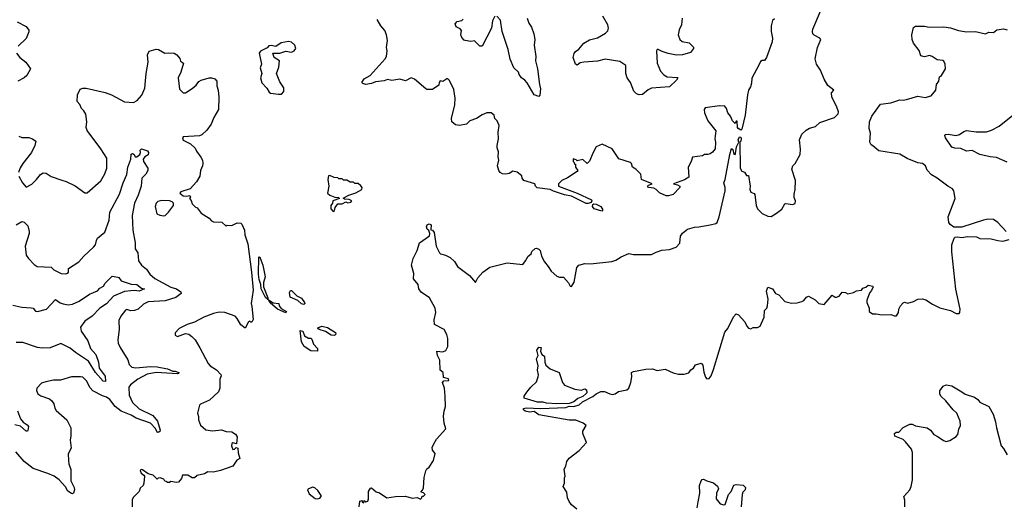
# Model space of a CAD drawing. Extents: x 2143765 to 2212931, y 878955 to 1017455.
# Tile 99 of 256: x 2173307 to 2182031, y 923979 to 928290. Entities that reach past the tile are written whole.
import ezdxf

# ---------------------------------------------------------------- set-up
doc = ezdxf.new("R2010")
doc.units = 0

msp = doc.modelspace()

# ---------------------------------------------------------------- linework, layer by layer
at = {"layer": '0CON20XD'}
for points in [[(2176987.5, 924552.5), (2177000.9, 924575), (2177081.6, 924665), (2177066.9, 924715), (2177062.7, 924777.3), (2177066.4, 924823.6), (2177080.8, 924865), (2177078, 924955), (2177070, 925025), (2177054, 925076), (2177065, 925090), (2177110, 925095), (2177105, 925110), (2177061.7, 925121.7), (2177057.5, 925165), (2177031.2, 925185), (2177030, 925275), (2177008.8, 925315), (2177003.8, 925355), (2177055, 925348.1), (2177081.1, 925358.9), (2177099.2, 925395), (2177100, 925465), (2177090.9, 925500.9), (2177068.8, 925545), (2176980.7, 925590.7), (2176979.4, 925630.6), (2176994.4, 925695), (2176988.1, 925735), (2176936.9, 925826.9), (2176865, 925875.8), (2176844.2, 925905), (2176835.9, 925945.9), (2176796.7, 925995), (2176799.5, 926040.5), (2176778.1, 926115), (2176792.5, 926175), (2176827.8, 926245), (2176848.6, 926315), (2176938, 926375), (2176940, 926395), (2176931.7, 926421.7), (2176916.7, 926435), (2176912, 926455), (2176918.3, 926471.7), (2176935, 926482.5), (2176953.3, 926473.3), (2176950, 926430), (2176965, 926426.2), (2176979.4, 926405), (2176996.7, 926285), (2177025.6, 926225), (2177035, 926216.7), (2177080, 926205), (2177120, 926185), (2177158.8, 926148.8), (2177186.7, 926105), (2177292.8, 926022.8), (2177345, 925962.5), (2177365, 926004), (2177410.8, 926055), (2177471.2, 926098.8), (2177625, 926136.8), (2177765, 926120.8), (2177788.6, 926155), (2177813.3, 926196.7), (2177838.8, 926215), (2177844.2, 926235.8), (2177875, 926263.3), (2177885, 926265.8), (2177905, 926258), (2177918, 926245), (2177930, 926195), (2177955.8, 926145.8), (2177990, 926105), (2178015, 926063.3), (2178065, 926018), (2178090.5, 926010.5), (2178125, 926010), (2178169.1, 925959.1), (2178185, 925930), (2178195, 925927.5), (2178219.5, 925965), (2178243.5, 926095), (2178260, 926115), (2178315, 926130.7), (2178365, 926126.6), (2178552.6, 926147.4), (2178588.7, 926161.3), (2178635, 926190.9), (2178705, 926218.1), (2178745, 926210.8), (2178905, 926209.2), (2178945, 926231.2), (2178995, 926248.6), (2179065.6, 926254.4), (2179123.6, 926276.4), (2179155, 926310), (2179162.5, 926372.5), (2179180.7, 926399.3), (2179224.1, 926435.9), (2179285, 926453.3), (2179325, 926454), (2179425, 926472), (2179474.1, 926485.9), (2179485.5, 926494.5), (2179503.5, 926545), (2179557.8, 926775), (2179558.9, 926805), (2179544.2, 926845.8), (2179558.8, 926875), (2179598, 927095), (2179615, 927150), (2179625, 927140), (2179635, 927100), (2179645, 927097.5), (2179650, 927105), (2179656.7, 927165), (2179680, 927205), (2179671.2, 927225), (2179685, 927252.5), (2179695, 927250), (2179698, 927235), (2179695.8, 927214.2), (2179687.5, 927205), (2179690, 926975), (2179705, 926947.5), (2179728.3, 926938.3), (2179745, 926910), (2179765, 926910), (2179777.8, 926815), (2179776, 926785), (2179785, 926763.3), (2179815, 926751.2), (2179820.9, 926740.9), (2179833.4, 926643.4), (2179845, 926613.8), (2179885, 926573.8), (2179935, 926550), (2179965, 926547.5), (2180012.5, 926575), (2180058.3, 926611.7), (2180085, 926660), (2180095, 926663.3), (2180155, 926652), (2180177.7, 926662.3), (2180181.2, 926685), (2180170, 926715), (2180168.8, 926745), (2180178.8, 926785), (2180179.2, 926865), (2180147.5, 926965), (2180157.5, 926995), (2180177.5, 927015), (2180222.5, 927095), (2180226.1, 927143.9), (2180217.1, 927225), (2180237.1, 927275), (2180275, 927311.9), (2180305, 927328.2), (2180358, 927345), (2180395, 927380), (2180525, 927424.3), (2180560, 927455), (2180560.5, 927475), (2180543.8, 927525), (2180502, 927605), (2180498.3, 927641.7), (2180520, 927665), (2180466.4, 927706.4), (2180434.1, 927764.1), (2180403.1, 927843.1), (2180367.1, 927895), (2180354.5, 927945), (2180376.9, 928045), (2180406, 928115), (2180396.6, 928126.6), (2180345, 928152.5), (2180334.5, 928165), (2180330, 928185), (2180333.5, 928205), (2180400.8, 928365)], [(2173285, 928272.5), (2173365, 928230), (2173388, 928198), (2173387.3, 928182.7), (2173363.8, 928125), (2173292.9, 928055)], [(2179995, 928297.5), (2179977.3, 928282.7), (2179965.5, 928235.5), (2179965.4, 928185.4), (2179977.6, 928127.6), (2179974.4, 928095), (2179925, 927956.7), (2179905, 927930), (2179885, 927930), (2179870.7, 927919.3), (2179855, 927887.5), (2179795, 927772.5), (2179791.2, 927728.8), (2179781.2, 927695), (2179763.8, 927665), (2179754.2, 927625.8), (2179734.3, 927445), (2179705, 927320), (2179695, 927312.5), (2179673.3, 927325), (2179666.4, 927336.4), (2179665, 927390), (2179655, 927390), (2179645, 927370), (2179622.5, 927395), (2179606.1, 927436.1), (2179581.2, 927465), (2179568, 927505), (2179554, 927524), (2179505.9, 927525.9), (2179380.7, 927509.3), (2179372.5, 927495), (2179373.3, 927465), (2179403.3, 927395), (2179476.2, 927305), (2179466, 927236), (2179472.5, 927205), (2179468.8, 927145), (2179445, 927116.7), (2179425, 927103.3), (2179405, 927096.7), (2179373, 927097), (2179356.4, 927083.6), (2179267, 927073), (2179256.2, 927035), (2179230, 926985), (2179236, 926895), (2179198.6, 926871.4), (2179100, 926835), (2179136.2, 926826.2), (2179155.9, 926815.9), (2179156.7, 926805), (2179097.3, 926742.7), (2179055, 926730), (2179035, 926731.2), (2178975, 926756.7), (2178946.7, 926785), (2178925, 926796.7), (2178877.5, 926805), (2178870, 926815), (2178877, 926823), (2178910, 926835), (2178816.7, 926875), (2178810.5, 926920.5), (2178765, 926966.7), (2178736.7, 926985), (2178727.5, 927015), (2178717.5, 927025), (2178615, 927058.8), (2178556.7, 927145), (2178467, 927187), (2178415, 927163.8), (2178387.1, 927115), (2178355, 927037.5), (2178335, 927017.5), (2178295, 927052.5), (2178245, 927040), (2178238.3, 927048.3), (2178211.7, 927058.3), (2178210, 927035), (2178220, 927025), (2178221.7, 927011.7), (2178230, 927010), (2178230, 926985), (2178252.5, 926955), (2178247.5, 926945), (2178160.7, 926889.3), (2178110, 926865), (2178080, 926835), (2178080, 926815), (2178246.1, 926753.9), (2178372.5, 926695), (2178377.5, 926685), (2178368.8, 926671.2), (2178345, 926661.2), (2178325, 926663.3), (2178197.3, 926727.3), (2178135, 926738.8), (2178035, 926772), (2178007.1, 926787.1), (2177892.1, 926802.1), (2177876.7, 926815), (2177870, 926835), (2177772.5, 926865), (2177758.8, 926885), (2177755, 926907.5), (2177715, 926940), (2177675, 926948), (2177645, 926928.8), (2177615, 926920.8), (2177585, 926924), (2177565, 926936), (2177550.8, 926955), (2177541.4, 926995), (2177552.2, 927045), (2177546.7, 927075), (2177549.5, 927119.5), (2177537.5, 927155), (2177537.5, 927175), (2177548, 927235), (2177546, 927295), (2177554, 927354), (2177536.7, 927395), (2177517.5, 927415), (2177510, 927445), (2177485, 927466), (2177445, 927464), (2177405, 927447.8), (2177355, 927414.5), (2177296, 927395), (2177265, 927364.2), (2177204.1, 927354.1), (2177168, 927358), (2177135.8, 927385.8), (2177132.5, 927415), (2177163.2, 927536.8), (2177166.6, 927596.6), (2177153.2, 927673.2), (2177115, 927752.5), (2177100, 927765), (2177090, 927765), (2177056.4, 927743.6), (2177031.7, 927748.3), (2177022.5, 927735), (2177019.3, 927710.7), (2176965, 927673.3), (2176915, 927672.5), (2176905, 927677.5), (2176804.1, 927764.1), (2176775, 927773.8), (2176725, 927750), (2176675, 927763.3), (2176605, 927752.5), (2176565, 927759.2), (2176535, 927749.4), (2176458.8, 927741.2), (2176425, 927725.8), (2176375, 927715.6), (2176346.2, 927725), (2176338.8, 927735), (2176357.5, 927765), (2176413.1, 927796.9), (2176546, 927945), (2176555.8, 927965), (2176564.1, 928014.1), (2176556, 928045), (2176564.2, 928105.8), (2176557.5, 928155), (2176541.1, 928195), (2176507, 928237), (2176475, 928292)], [(2177517, 928323), (2177495, 928280), (2177487.5, 928215), (2177403.3, 928056.7), (2177385, 928056.2), (2177335, 928103.3), (2177305, 928096.2), (2177255, 928106.7), (2177245, 928110), (2177225, 928133.3), (2177216, 928155), (2177221.4, 928195), (2177208.9, 928208.9), (2177175, 928226.2), (2177164.2, 928255), (2177182, 928275), (2177225, 928282.7), (2177237.3, 928295)], [(2177801.9, 928305), (2177819.3, 928259.3), (2177841.4, 928225), (2177862.9, 928165), (2177871.4, 928115), (2177864.5, 928065), (2177880, 927965), (2177877.1, 927925), (2177894.3, 927855), (2177911.5, 927715), (2177922.7, 927677.3), (2177915, 927622.5), (2177905, 927610), (2177865, 927623.3), (2177801.7, 927731.7), (2177782, 927755), (2177754.2, 927774.2), (2177732, 927805), (2177725.7, 927825), (2177684.4, 927865), (2177651.7, 927941.7), (2177636.2, 928025), (2177580.6, 928185), (2177565.7, 928285), (2177535, 928322.5)], [(2179176.7, 928305), (2179170, 928245), (2179148.8, 928201.2), (2179142.2, 928155), (2179155, 928113.8), (2179175.9, 928095.9), (2179237.5, 928085), (2179276.1, 928046.1), (2179276.1, 928033.9), (2179249.5, 928000.5), (2179179.7, 927980.3), (2179125, 927976.9), (2179051.1, 927991.1), (2178997.9, 928007.9), (2178963.3, 928026.7), (2178955, 928027.5), (2178948.8, 928015), (2178955.6, 927905.6), (2178984.2, 927835), (2179015, 927801.4), (2179045, 927784.4), (2179135, 927778.8), (2179138, 927775), (2179126.5, 927755), (2179065, 927695.4), (2178905, 927682.9), (2178875, 927667.5), (2178825, 927627.1), (2178795, 927624), (2178772.4, 927632.4), (2178747.6, 927657.6), (2178718.6, 927735), (2178690, 927775), (2178676.2, 927815), (2178676.7, 927885), (2178625, 927919.2), (2178495, 927940.8), (2178425, 927923.1), (2178304.5, 927915.5), (2178273.2, 927906.8), (2178245, 927888.8), (2178232.5, 927895), (2178212, 927955), (2178218.3, 927991.7), (2178230.7, 928009.3), (2178261.2, 928028.8), (2178305, 928082.5), (2178355, 928113.3), (2178425, 928128.8), (2178497.9, 928172.1), (2178518.5, 928191.5), (2178524.3, 928215), (2178519.2, 928245), (2178475, 928322.5)], [(2182046, 926415), (2181972.9, 926495), (2181935, 926519.5), (2181885, 926522.5), (2181845, 926515.7), (2181655, 926453.8), (2181585, 926453.3), (2181552.5, 926475), (2181540, 926495), (2181534.3, 926545), (2181594, 926705), (2181583.3, 926775), (2181572.2, 926792.2), (2181530, 926815), (2181436.6, 926886.6), (2181387, 926917), (2181346.1, 926956.1), (2181331.2, 926995), (2181306.2, 927015), (2181265, 927022.5), (2181170.4, 927060.4), (2181105, 927098.8), (2180919.5, 927129.5), (2180865, 927174.2), (2180851.5, 927181.5), (2180840.6, 927205), (2180843.8, 927285), (2180833.8, 927325), (2180837.1, 927385), (2180856.7, 927435), (2180935, 927542.7), (2181025, 927552.9), (2181105, 927580.8), (2181135, 927577.8), (2181165, 927583.1), (2181265, 927613.5), (2181328.1, 927601.9), (2181382.5, 927615), (2181423.3, 927665), (2181431.2, 927715), (2181451.2, 927745), (2181456.4, 927783.6), (2181473.6, 927796.4), (2181510, 927855), (2181506.2, 927895), (2181495, 927922.5), (2181485, 927930), (2181436.1, 927936.1), (2181392.5, 927965), (2181367, 927973), (2181325, 927960), (2181290.7, 927970.7), (2181277, 928017), (2181225, 928082.5), (2181213.3, 928115), (2181210, 928155), (2181225, 928220), (2181245, 928232.5), (2181325, 928232.5), (2181365, 928223.3), (2181495, 928227.5), (2181555, 928217.5), (2181626.1, 928193.9), (2181695, 928184.2), (2181776.1, 928186.1), (2181865, 928164), (2181895, 928180), (2181935, 928176.7), (2181965, 928200), (2182025, 928210), (2182055, 928200)], [(2175599.5, 927629.5), (2175625, 927632), (2175646.9, 927653.1), (2175645.7, 927685.7), (2175610.5, 927740.5), (2175582.5, 927815), (2175601.7, 927868.3), (2175610, 927925), (2175560, 927955), (2175550, 927995), (2175613, 927993), (2175665, 928011.2), (2175715, 928002), (2175740, 928015), (2175754, 928035), (2175744, 928065), (2175715, 928090.8), (2175687, 928097), (2175622.5, 928085), (2175575, 928053.3), (2175535, 928062.5), (2175515, 928060), (2175498.3, 928041.7), (2175439.7, 928010.3), (2175428.8, 927995), (2175450, 927895), (2175436.7, 927865), (2175452.9, 927815), (2175440.6, 927775), (2175451.7, 927731.7), (2175496, 927685), (2175517.5, 927647.5), (2175528.8, 927638.8), (2175599.5, 927629.5)], [(2173279.2, 927995), (2173308.8, 927955), (2173360, 927915), (2173402.5, 927855), (2173370, 927795), (2173345.4, 927774.6), (2173291.2, 927745)], [(2173298.8, 926905), (2173331.2, 926845), (2173365, 926806.2), (2173415, 926834.3), (2173456.7, 926873.3), (2173492.4, 926917.6), (2173515, 926932.9), (2173541.7, 926931.7), (2173585, 926902.5), (2173679.5, 926869.5), (2173717.7, 926857.7), (2173798.3, 926818.3), (2173885, 926757.5), (2173905, 926757.5), (2174026.8, 926863.2), (2174062.5, 926925), (2174079.2, 926975), (2174077.9, 927065), (2174026.9, 927146.9), (2173905, 927307.7), (2173897, 927335), (2173900.8, 927385), (2173892.5, 927452.5), (2173874.3, 927484.3), (2173854, 927505), (2173840, 927540), (2173816.7, 927565), (2173818.8, 927625), (2173843.3, 927675), (2173865.8, 927684.2), (2173895, 927683.1), (2174065, 927644), (2174120, 927625), (2174235, 927562.5), (2174315, 927556.2), (2174346.6, 927573.4), (2174387.9, 927622.1), (2174416, 927685), (2174426, 927815), (2174446.2, 927915), (2174440.5, 927979.5), (2174455, 928012.5), (2174515, 928030), (2174537.5, 928025), (2174593.9, 927993.9), (2174625, 927998), (2174675, 927992.5), (2174699.3, 927979.3), (2174726.1, 927946.1), (2174732.7, 927922.7), (2174757.5, 927905), (2174733.8, 927825), (2174710, 927775), (2174721.2, 927675), (2174755, 927643.3), (2174775, 927643.3), (2174835, 927680), (2174869.5, 927710.5), (2174895, 927743.3), (2174915, 927753.3), (2174985, 927776.2), (2175005, 927776.2), (2175036.1, 927766.1), (2175053.3, 927745), (2175054.2, 927705), (2175065.9, 927665.9), (2175071.5, 927605), (2175069.5, 927495), (2175028, 927425), (2175004.2, 927365.8), (2174965, 927311.2), (2174920.3, 927269.7), (2174899.7, 927260.3), (2174756.2, 927253.8), (2174748.8, 927245), (2174755, 927224), (2174819.4, 927189.4), (2174861.2, 927151.2), (2174872, 927125), (2174912.7, 927072.7), (2174926.2, 927045), (2174930, 927015), (2174927.5, 926995), (2174907.5, 926955), (2174902.5, 926905), (2174872.5, 926855), (2174818.3, 926791.7), (2174734.2, 926765.8), (2174726.7, 926755), (2174755, 926731.2), (2174785, 926726.7), (2174815, 926732.5), (2174819.3, 926720.7), (2174810, 926705), (2174825, 926690), (2174835, 926660), (2174865, 926630), (2174880, 926625), (2174915, 926577.5), (2174985, 926532.5), (2175005, 926507.5), (2175025, 926500), (2175096.4, 926496.4), (2175135, 926460), (2175145, 926470), (2175185, 926467.5), (2175235, 926490), (2175265, 926487.5), (2175275, 926477.5), (2175298.2, 926425), (2175301.3, 926385), (2175327.5, 926305), (2175360.4, 926055), (2175374.8, 925895), (2175357.5, 925775), (2175365, 925750), (2175376, 925635), (2175365, 925610), (2175355, 925610), (2175345, 925620), (2175335, 925612.5), (2175305, 925557.5), (2175265, 925587.5), (2175234.6, 925644.6), (2175215, 925662.5), (2175125, 925695.8), (2175075, 925699.2), (2175025, 925688.8), (2174937.5, 925655), (2174855, 925610), (2174789.3, 925590.7), (2174720, 925555), (2174683.8, 925515), (2174683.3, 925495), (2174703.9, 925483.9), (2174775, 925510), (2174805, 925503.3), (2174832.5, 925485), (2174860, 925455), (2174904.2, 925384.2), (2174976, 925245), (2174995, 925223.8), (2175049.1, 925189.1), (2175088.1, 925148.1), (2175090.8, 925135), (2175080.6, 925105), (2175080, 925025), (2175067.2, 924992.8), (2174988.8, 924921.2), (2174910, 924885), (2174900, 924875), (2174881.2, 924805), (2174891.2, 924775), (2174892, 924745), (2174907.7, 924697.7), (2174955.7, 924655.7), (2175015, 924649.2), (2175095, 924656), (2175135, 924641.2), (2175185, 924638.8), (2175217.7, 924617.7), (2175232.5, 924595), (2175227, 924533), (2175195, 924541.2), (2175186.7, 924535), (2175184, 924515), (2175195, 924482.5), (2175210, 924485), (2175225, 924500), (2175240, 924495), (2175243.6, 924453.6), (2175257, 924403), (2175230.7, 924389.3), (2175196.1, 924333.9), (2175085, 924295.6), (2175025, 924283.3), (2174973.3, 924285), (2174945, 924268.6), (2174878.3, 924251.7), (2174855, 924232.5), (2174835, 924232.5), (2174795, 924256.7), (2174750, 924255), (2174740, 924225), (2174715, 924192.5), (2174695, 924190), (2174645, 924200), (2174635, 924190), (2174615, 924190), (2174605, 924200), (2174591.7, 924201.7), (2174585, 924220), (2174567, 924227), (2174555, 924232.5), (2174535, 924230), (2174525, 924220), (2174490, 924255), (2174445, 924267.5), (2174395, 924304), (2174384.3, 924305.7), (2174373.9, 924296.1), (2174382.7, 924272.7), (2174406.7, 924256.7), (2174412.5, 924245), (2174407.5, 924185), (2174400, 924165), (2174375, 924140), (2174365, 924110), (2174311.7, 924058.3), (2174303, 924037), (2174303.8, 923975)], [(2182055, 927028.5), (2181960.5, 927070.5), (2181904.8, 927074.7), (2181815, 927096.4), (2181745, 927131.9), (2181695, 927124.2), (2181645, 927148.6), (2181591.7, 927151.7), (2181565, 927162.5), (2181511.1, 927245), (2181503.8, 927265), (2181506.4, 927273.6), (2181534.4, 927275.6), (2181605, 927265.8), (2181635, 927272), (2181671.3, 927298.7), (2181695, 927307.5), (2181782.1, 927297.9), (2181873, 927297), (2181917.4, 927312.6), (2181985, 927345.8), (2182105, 927444)], [(2173299.3, 927259.3), (2173325, 927247.5), (2173386.4, 927246.4), (2173420, 927235), (2173450, 927215), (2173440, 927175), (2173411.2, 927115), (2173335, 927016.7), (2173312.1, 926977.9), (2173296.4, 926936.4)], [(2173275, 926472.2), (2173325, 926503.1), (2173346.9, 926496.9), (2173378.8, 926465), (2173390.8, 926415), (2173390.8, 926395), (2173354.2, 926285), (2173363.8, 926205), (2173383.3, 926175), (2173435, 926121.2), (2173462.5, 926105), (2173585, 926096.7), (2173610, 926075), (2173675, 926041.2), (2173715, 926038), (2173732.5, 926045), (2173740, 926055), (2173740, 926085), (2173831.4, 926145), (2173875, 926196.2), (2173962, 926275), (2173978.8, 926295), (2173985.8, 926335), (2173997.1, 926355), (2174062.5, 926407.5), (2174099.3, 926515), (2174105.4, 926585), (2174192, 926745), (2174223.4, 926845), (2174255, 926920), (2174263.8, 926985), (2174291.9, 927055), (2174295, 927100), (2174305, 927106), (2174322, 927095), (2174331.2, 927075), (2174346, 927075), (2174372.5, 927095), (2174377.5, 927115), (2174373.3, 927135), (2174385, 927147.5), (2174437.9, 927127.9), (2174447.5, 927115), (2174445.5, 927094.5), (2174415, 927074.2), (2174401.9, 927055), (2174404, 927035), (2174442.1, 926975), (2174441.5, 926955), (2174425, 926920.6), (2174389.4, 926885), (2174383.1, 926815), (2174355.6, 926735), (2174323.1, 926665), (2174304.6, 926555), (2174309.2, 926425), (2174328.7, 926315), (2174330.6, 926260.6), (2174353.3, 926225), (2174360, 926155), (2174386.2, 926115), (2174430.9, 926080.9), (2174460.8, 926035), (2174505, 925998.6)], [(2176085, 926592.5), (2176095, 926600), (2176103.3, 926626.7), (2176125, 926660), (2176165, 926660), (2176195, 926677.5), (2176215, 926667.5), (2176240, 926675), (2176250, 926685), (2176245, 926690), (2176225, 926697.5), (2176185, 926700), (2176171.7, 926708.3), (2176223.3, 926735), (2176285, 926756.2), (2176337.5, 926785), (2176340, 926805), (2176328.3, 926818.3), (2176305, 926840), (2176275, 926840), (2176265, 926850), (2176235, 926850), (2176205, 926870), (2176175, 926870), (2176165, 926880), (2176135, 926880), (2176125, 926890), (2176093, 926893), (2176055, 926910), (2176041.7, 926908.3), (2176037.5, 926875), (2176046.7, 926815), (2176033.8, 926755), (2176055.8, 926735.8), (2176098.8, 926718.8), (2176130, 926715), (2176140, 926705), (2176080, 926685), (2176077.5, 926665), (2176062.5, 926645), (2176062.5, 926615), (2176085, 926592.5)], [(2174585, 926554.2), (2174595, 926556.2), (2174625, 926584), (2174670.8, 926645), (2174670, 926665), (2174657.5, 926677.5), (2174635, 926686.5), (2174565, 926688.9), (2174530, 926680), (2174515.8, 926664.2), (2174506.2, 926635), (2174520.8, 926570.8), (2174547.7, 926557.7), (2174585, 926554.2)], [(2178465, 926593.8), (2178395.7, 926615.7), (2178383.3, 926635), (2178386, 926654), (2178395, 926660), (2178415, 926656.2), (2178455.7, 926635.7), (2178472.5, 926605), (2178465, 926593.8)], [(2180826.7, 925845), (2180812, 925805), (2180812, 925785), (2180832, 925735), (2180833.9, 925703.9), (2180863.6, 925683.6), (2180895, 925686), (2180945, 925676.7), (2181025, 925678.8), (2181057, 925667), (2181075, 925667.5), (2181093.3, 925695), (2181097.5, 925725), (2181110, 925755), (2181135, 925783.3), (2181145, 925786.7), (2181175, 925780), (2181225, 925793.8), (2181265, 925813.3), (2181305, 925816.2), (2181335, 925810), (2181395, 925768.8), (2181458.3, 925738.3), (2181554.1, 925714.1), (2181605, 925687.5), (2181631.7, 925688.3), (2181637.5, 925695), (2181640, 925725), (2181602.7, 925902.7), (2181566.2, 926235), (2181566.7, 926295), (2181586.4, 926353.6), (2181595, 926362.5), (2181615, 926366.7), (2181655, 926360), (2181705, 926370), (2181785, 926366.7), (2181815, 926351.2), (2181915, 926350), (2181973.6, 926333.6), (2182018.3, 926328.3), (2182075, 926342.5)], [(2175505, 925812), (2175485, 925830), (2175446.7, 925905), (2175443.5, 925945), (2175429.2, 925989.2), (2175422.8, 926035), (2175425, 926190), (2175435, 926187.5), (2175460.9, 926115), (2175482.2, 926012.2), (2175467, 925963), (2175466.6, 925925), (2175505.9, 925825), (2175505, 925812)], [(2173245, 925760.8), (2173325, 925744.3), (2173409.1, 925739.1), (2173425, 925733.8), (2173447.7, 925707.7), (2173465, 925704), (2173545, 925727.1), (2173625, 925811.9), (2173665, 925781.1), (2173692.2, 925772.2), (2173735, 925765.5), (2173775, 925770), (2173835, 925796.2), (2173925, 925857.5), (2173995, 925888.8), (2174017.5, 925912.5), (2174049.6, 925930.4), (2174065, 925956), (2174125, 926016.9), (2174175, 926010), (2174185.7, 926005), (2174206.7, 925976.7), (2174295, 925946.6), (2174344, 925945), (2174385, 925910.8), (2174412, 925905), (2174365.2, 925884.8), (2174325, 925892.7), (2174292.7, 925887.3), (2174235, 925883.3), (2174138.3, 925841.7), (2174075, 925771.8), (2174015.7, 925734.3), (2173949.3, 925665), (2173885, 925620.8), (2173846.2, 925565), (2173851.3, 925531.3), (2173909.6, 925445), (2173935, 925377.1), (2173980, 925325), (2174005, 925256.7), (2174012.2, 925202.2), (2174062.9, 925132.9), (2174065.8, 925084.2), (2174045, 925088.9), (2173977.5, 925165), (2173915.2, 925265.2), (2173801.1, 925341.1), (2173755, 925380.6), (2173671.7, 925421.7), (2173575.5, 925384.5), (2173505, 925381.2), (2173465, 925387.5), (2173335, 925431), (2173275, 925431.3)], [(2174505, 925998.6), (2174645, 925921.3), (2174695, 925904.7), (2174735, 925879.2), (2174737.1, 925865), (2174691.3, 925828.7), (2174595, 925799.4), (2174445, 925790), (2174405, 925771.2), (2174357.5, 925725), (2174325, 925713.3), (2174291.7, 925711.7), (2174255, 925723.3), (2174245, 925717.5), (2174202.9, 925665), (2174184.2, 925625), (2174189.2, 925545), (2174176.2, 925455), (2174178.8, 925425), (2174196.2, 925385), (2174265.7, 925275.7), (2174277.5, 925235), (2174300.9, 925210.9), (2174335, 925205.6), (2174465, 925218.1), (2174524.7, 925214.7), (2174615, 925196.2), (2174665, 925176.7), (2174685, 925177.1), (2174716, 925165), (2174713.8, 925156.2), (2174706.2, 925153.8), (2174515.6, 925165.6), (2174435, 925151.4), (2174352.9, 925105), (2174287.5, 925055), (2174273.8, 925035), (2174275.4, 924965), (2174305, 924899.1), (2174365, 924843.9), (2174485, 924782.5), (2174527.3, 924735), (2174551.8, 924655), (2174548.5, 924641.5), (2174535, 924631.9), (2174525, 924635.7), (2174508.8, 924668.8), (2174467.1, 924717.1), (2174339.8, 924759.8), (2174295, 924786), (2174205, 924822), (2174153.6, 924863.6), (2174104.8, 924924.8), (2174075, 924945.4), (2174041.8, 924958.2), (2173953.5, 925003.5), (2173929.9, 925029.9), (2173899.6, 925089.6), (2173865, 925122.2), (2173845, 925127.8), (2173765.6, 925125.6), (2173668, 925098), (2173605, 925095.8), (2173536.9, 925083.1), (2173500.9, 925069.1), (2173460, 925025), (2173456, 925005), (2173466.2, 924975), (2173495, 924957.1), (2173571.7, 924931.7), (2173592.5, 924915), (2173608.7, 924888.7), (2173618, 924848), (2173629.5, 924829.5), (2173724, 924745), (2173759.2, 924675), (2173760.8, 924605), (2173754, 924565), (2173762, 924495), (2173737.5, 924445), (2173740, 924385), (2173743.1, 924355), (2173760, 924305), (2173759.2, 924205), (2173789.2, 924145), (2173791.4, 924125), (2173784.1, 924095.9), (2173775, 924090), (2173765, 924092.5), (2173734, 924114), (2173712.2, 924152.2), (2173656, 924215), (2173611.2, 924245), (2173555, 924271.4), (2173425.5, 924315.5), (2173345.5, 924375.5), (2173272, 924462)], [(2175825, 925767.5), (2175805, 925774.1), (2175772, 925802), (2175702, 925832), (2175698.6, 925875), (2175705, 925891.2), (2175715, 925890), (2175761.2, 925845), (2175805, 925822.9), (2175830.6, 925785), (2175834, 925775), (2175825, 925767.5)], [(2178243.1, 923955), (2178195, 923992.5), (2178175, 924020.8), (2178161.2, 924055), (2178154.1, 924104.1), (2178122.5, 924155), (2178133.3, 924185), (2178133, 924233), (2178138.8, 924245), (2178131.7, 924308.3), (2178145.8, 924335), (2178154.5, 924375.5), (2178175, 924406.2), (2178265, 924473.3), (2178330, 924545), (2178297.5, 924625), (2178297.5, 924645), (2178326.7, 924695), (2178298, 924715), (2178235, 924743.9), (2178175, 924743.8), (2177905, 924791.2), (2177865, 924820), (2177825, 924812.5), (2177785, 924822), (2177771.4, 924835), (2177771.4, 924845), (2177795, 924852.1), (2177923.4, 924846.6), (2178144.7, 924855.3), (2178175, 924865.6), (2178215.3, 924864.7), (2178265, 924878.7), (2178293.1, 924905), (2178385, 924951.6), (2178415, 924976.1), (2178455, 924995.4), (2178487.9, 924997.9), (2178534.4, 924974.4), (2178559.2, 924970.8), (2178583.6, 924976.4), (2178613, 924997), (2178685, 925010), (2178702.5, 925025), (2178722.5, 925075), (2178730, 925125), (2178727.5, 925165), (2178745, 925173.3), (2178855, 925193.8), (2178915, 925196.7), (2178955, 925183.3), (2179025, 925194), (2179096.7, 925163.3), (2179145, 925151.2), (2179195, 925151.2), (2179235, 925162.5), (2179253, 925187), (2179277, 925203), (2179295, 925233.8), (2179345, 925246.7), (2179358.8, 925228.8), (2179367, 925167), (2179383, 925123), (2179395, 925110), (2179415, 925112.5), (2179433.3, 925135), (2179455, 925190), (2179555, 925522.5), (2179582.5, 925555), (2179631.4, 925658.6), (2179655, 925683.8), (2179675.7, 925675.7), (2179732.5, 925615), (2179750, 925575), (2179765, 925557.5), (2179785, 925552.5), (2179807, 925563), (2179845, 925562.5), (2179867.5, 925575), (2179903.8, 925655), (2179906.1, 925713.9), (2179926, 925735), (2179932, 925755), (2179937.1, 925815), (2179924, 925885), (2179935, 925920), (2179975.6, 925905.6), (2180003.3, 925865), (2180033.9, 925853.9), (2180085, 925793.8), (2180145, 925778), (2180195, 925782.5), (2180235.8, 925794.2), (2180255, 925803.3), (2180277, 925833), (2180295, 925842.5), (2180355, 925810), (2180386.4, 925776.4), (2180435, 925767.5), (2180505, 925848.8), (2180532, 925832), (2180545, 925831.2), (2180567.7, 925842.3), (2180595, 925876.7), (2180625, 925872.5), (2180645, 925862.5), (2180695, 925872.5), (2180720.7, 925889.3), (2180765, 925893.3), (2180777, 925913), (2180805, 925920), (2180825, 925937.5), (2180865, 925930), (2180867.5, 925925), (2180855, 925890), (2180840, 925875), (2180826.7, 925845)], [(2175665, 925693.3), (2175590.9, 925725), (2175525, 925780.9), (2175511.4, 925808.6), (2175551.8, 925781.7), (2175603.1, 925775), (2175605.8, 925755), (2175622.3, 925732.3), (2175671.9, 925705), (2175665, 925693.3)], [(2175945, 925354), (2175885, 925358), (2175826.7, 925395), (2175803.9, 925436.1), (2175791.7, 925538.3), (2175815, 925530), (2175830.7, 925490.7), (2175865, 925470), (2175885, 925470), (2175895, 925460), (2175911.2, 925415), (2175945, 925377.5), (2175945, 925354)], [(2176095, 925493.3), (2176067.5, 925495), (2176016.9, 925526.9), (2175958.8, 925545), (2175948, 925555), (2175949.3, 925560.7), (2175985, 925574), (2176035, 925563.8), (2176105, 925520), (2176107.5, 925505), (2176095, 925493.3)], [(2178065, 924887.8), (2177975, 924894.1), (2177945, 924903.1), (2177895, 924902.1), (2177776.4, 924936.4), (2177776.7, 924955), (2177800.7, 924989.3), (2177835.8, 925034.2), (2177887.1, 925082.9), (2177901.2, 925125), (2177904, 925145), (2177894, 925185), (2177900.5, 925225), (2177885.5, 925285), (2177900, 925315), (2177887.5, 925362.5), (2177905, 925390), (2177927.5, 925385), (2177920, 925355), (2177933.6, 925323.6), (2177958.1, 925308.1), (2177958.7, 925255), (2177969.3, 925229.3), (2178006.7, 925196.7), (2178085.6, 925165), (2178116.5, 925075), (2178133.6, 925053.6), (2178225, 925016.7), (2178280.7, 925009.3), (2178315, 925019.2), (2178330, 925010), (2178332.5, 924985), (2178324, 924975), (2178295, 924951.4), (2178250.6, 924935), (2178215.3, 924904.7), (2178175, 924890.9), (2178065, 924887.8)], [(2181150, 923975), (2181150, 924035), (2181140, 924065), (2181193.3, 924125), (2181206.7, 924155), (2181217.3, 924212.7), (2181217.3, 924457.3), (2181208.8, 924485), (2181155, 924550), (2181135, 924570), (2181061.7, 924601.7), (2181057.5, 924625), (2181073, 924637), (2181095, 924637.5), (2181135, 924677.5), (2181195, 924707.5), (2181215, 924707.5), (2181245, 924693.3), (2181347.5, 924675), (2181376.2, 924655), (2181405, 924616.2), (2181445, 924596.2), (2181492.3, 924562.3), (2181515, 924553.3), (2181548.3, 924561.7), (2181605, 924598.8), (2181618.8, 924615), (2181628.3, 924661.7), (2181643.8, 924695), (2181638.6, 924735), (2181610, 924805), (2181577.1, 924835), (2181512, 924915), (2181468.8, 924955), (2181458.8, 924975), (2181458.3, 925001.7), (2181488, 925045), (2181515, 925054.4), (2181565, 925046.2), (2181654.2, 924994.2)], [(2181654.2, 924994.2), (2181685, 924973.3), (2181766, 924946), (2181797.5, 924925), (2181815, 924903.3), (2181895, 924863.3), (2181932, 924795), (2181953.6, 924726.4), (2181960.8, 924675), (2182004, 924515), (2182025, 924492.5), (2182056.7, 924435)], [(2173285.8, 924825), (2173312.5, 924755), (2173336.2, 924725), (2173372.4, 924702.4), (2173386, 924685), (2173379.5, 924650.5), (2173375, 924644.2), (2173365, 924644.4), (2173315, 924688), (2173265, 924701.5)], [(2176313.3, 923975), (2176320, 924025), (2176340, 924030), (2176340, 924015), (2176355, 924010), (2176360, 924030), (2176375, 924020), (2176390, 924025), (2176398, 924045), (2176398.3, 924111.7), (2176415, 924140), (2176425, 924142.5), (2176465, 924106.2), (2176495, 924100), (2176560, 924055), (2176636.1, 924066.1), (2176725, 924068.8), (2176785, 924052.5), (2176827.5, 924057.5), (2176858.3, 924041.7), (2176870, 924055), (2176871.7, 924068.3), (2176885, 924070), (2176900, 924085), (2176885, 924100), (2176860, 924105), (2176877, 924123), (2176885.8, 924144.2), (2176889.4, 924235), (2176905, 924292.9), (2176915, 924310.5), (2176935.2, 924324.8), (2176974, 924385), (2176987.8, 924447.8), (2176965, 924477.5), (2176962.5, 924502.5), (2176987.5, 924552.5)], [(2175945, 924045.6), (2175965, 924052.9), (2175978.8, 924065), (2175979.2, 924075), (2175949.3, 924119.3), (2175922.6, 924142.6), (2175905, 924148.9), (2175865.6, 924134.4), (2175855.8, 924125), (2175870.5, 924090.5), (2175925, 924049.2), (2175945, 924045.6)], [(2179310.6, 923965), (2179318.3, 924018.3), (2179331.8, 924095), (2179331, 924165), (2179343.8, 924206.2), (2179355, 924218.2), (2179365, 924220.6), (2179395, 924204), (2179455, 924188), (2179489.1, 924159.1), (2179497.5, 924135), (2179480, 924095), (2179477.5, 924045), (2179511.7, 924001.7), (2179545, 923992), (2179556.2, 923995), (2179586.2, 924085), (2179609.7, 924110.3), (2179634.3, 924165.7), (2179655, 924172), (2179716.1, 924166.1), (2179737.5, 924145), (2179733.9, 924126.1), (2179715, 924103.3), (2179709.4, 924085), (2179698, 923975)]]:
    msp.add_lwpolyline(points, dxfattribs=at)

doc.saveas('drawing.dxf')
